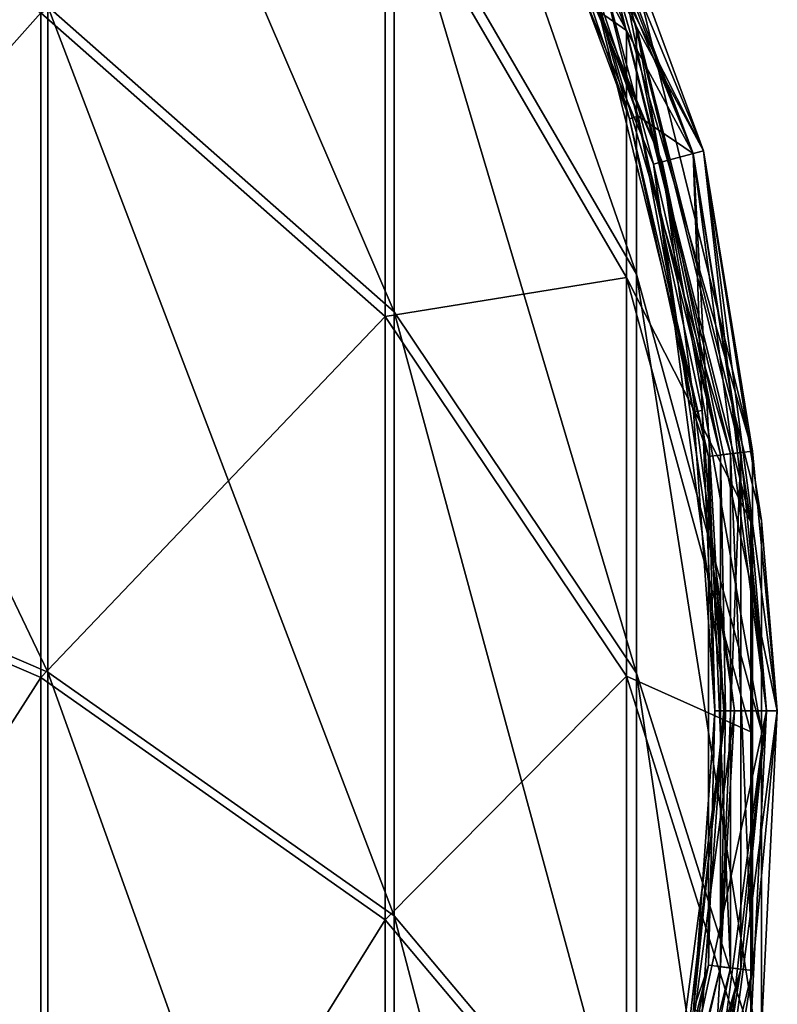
# Model space of a CAD drawing. Extents: x -1448 to 108, y -535 to 375.
# Tile 144 of 147: x -101 to -66, y 261 to 307. Entities that reach past the tile are written whole.
import ezdxf

# ---------------------------------------------------------------- set-up
doc = ezdxf.new("R2010")
doc.units = 0
doc.header["$LTSCALE"] = 33.374815
for name, color, linetype in [('169', 7, 'CONTINUOUS'), ('170', 7, 'CONTINUOUS'), ('183', 7, 'CONTINUOUS'), ('184', 7, 'CONTINUOUS'), ('185', 7, 'CONTINUOUS'), ('186', 7, 'CONTINUOUS'), ('187', 7, 'CONTINUOUS'), ('188', 7, 'CONTINUOUS'), ('189', 7, 'CONTINUOUS'), ('190', 7, 'CONTINUOUS'), ('191', 7, 'CONTINUOUS'), ('192', 7, 'CONTINUOUS'), ('193', 7, 'CONTINUOUS'), ('194', 7, 'CONTINUOUS')]:
    doc.layers.add(name, color=color, linetype=linetype)

msp = doc.modelspace()

# ---------------------------------------------------------------- linework, layer by layer
at = {"layer": '169', "color": 7, "linetype": 'CONTINUOUS'}
for points in [[(-99.356, 307.215, 1.618), (-83.29, 293.029, -9.679), (-99.356, 330.468, -35.453), (-99.356, 307.215, 1.618)], [(-99.356, 330.468, -35.453), (-83.29, 293.029, -9.679), (-83.29, 314.122, -43.307), (-99.356, 330.468, -35.453)], [(-83.29, 327.195, -80.787), (-72.031, 306.274, -85.538), (-78.964, 324.75, -120), (-83.29, 327.195, -80.787)], [(-72.031, 306.274, -85.538), (-83.29, 327.195, -80.787), (-72.031, 294.785, -52.597), (-72.031, 306.274, -85.538)], [(-83.29, 327.195, -80.787), (-83.29, 314.122, -43.307), (-72.031, 294.785, -52.597), (-83.29, 327.195, -80.787)], [(-78.964, 324.75, -120), (-72.031, 306.274, -85.538), (-68.924, 300.511, -120), (-78.964, 324.75, -120)], [(-119.295, 284.875, 43.335), (-99.356, 276.289, 32.579), (-119.295, 317.981, 10.192), (-119.295, 284.875, 43.335)], [(-119.295, 317.981, 10.192), (-99.356, 276.289, 32.579), (-99.356, 307.215, 1.618), (-119.295, 317.981, 10.192)], [(-83.29, 293.029, -9.679), (-72.031, 276.248, -23.043), (-83.29, 314.122, -43.307), (-83.29, 293.029, -9.679)], [(-83.29, 314.122, -43.307), (-72.031, 276.248, -23.043), (-72.031, 294.785, -52.597), (-83.29, 314.122, -43.307)], [(-99.356, 276.289, 32.579), (-83.29, 264.976, 18.405), (-99.356, 307.215, 1.618), (-99.356, 276.289, 32.579)], [(-99.356, 307.215, 1.618), (-83.29, 264.976, 18.405), (-83.29, 293.029, -9.679), (-99.356, 307.215, 1.618)], [(-72.031, 306.274, -85.538), (-66.233, 283.334, -90.746), (-68.924, 300.511, -120), (-72.031, 306.274, -85.538)], [(-66.233, 283.334, -90.746), (-72.031, 306.274, -85.538), (-66.233, 273.582, -62.785), (-66.233, 283.334, -90.746)], [(-72.031, 306.274, -85.538), (-72.031, 294.785, -52.597), (-66.233, 273.582, -62.785), (-72.031, 306.274, -85.538)], [(-68.924, 300.511, -120), (-66.233, 283.334, -90.746), (-65.5, 274.5, -120), (-68.924, 300.511, -120)], [(-72.031, 276.248, -23.043), (-66.233, 257.846, -37.698), (-72.031, 294.785, -52.597), (-72.031, 276.248, -23.043)], [(-72.031, 294.785, -52.597), (-66.233, 257.846, -37.698), (-66.233, 273.582, -62.785), (-72.031, 294.785, -52.597)], [(-83.29, 264.976, 18.405), (-72.031, 251.593, 1.639), (-83.29, 293.029, -9.679), (-83.29, 264.976, 18.405)], [(-83.29, 293.029, -9.679), (-72.031, 251.593, 1.639), (-72.031, 276.248, -23.043), (-83.29, 293.029, -9.679)], [(-119.295, 245.219, 68.272), (-99.356, 239.245, 55.873), (-119.295, 284.875, 43.335), (-119.295, 245.219, 68.272)], [(-119.295, 284.875, 43.335), (-99.356, 239.245, 55.873), (-99.356, 276.289, 32.579), (-119.295, 284.875, 43.335)], [(-66.233, 283.334, -90.746), (-66.233, 259.708, -96.111), (-65.5, 274.5, -120), (-66.233, 283.334, -90.746)], [(-66.233, 259.708, -96.111), (-66.233, 283.334, -90.746), (-66.233, 251.744, -73.277), (-66.233, 259.708, -96.111)], [(-66.233, 283.334, -90.746), (-66.233, 273.582, -62.785), (-66.233, 251.744, -73.277), (-66.233, 283.334, -90.746)], [(-99.356, 239.245, 55.873), (-83.29, 231.372, 39.536), (-99.356, 276.289, 32.579), (-99.356, 239.245, 55.873)], [(-99.356, 276.289, 32.579), (-83.29, 231.372, 39.536), (-83.29, 264.976, 18.405), (-99.356, 276.289, 32.579)], [(-72.031, 251.593, 1.639), (-66.233, 236.918, -16.746), (-72.031, 276.248, -23.043), (-72.031, 251.593, 1.639)], [(-72.031, 276.248, -23.043), (-66.233, 236.918, -16.746), (-66.233, 257.846, -37.698), (-72.031, 276.248, -23.043)], [(-65.5, 274.5, -120), (-66.233, 259.708, -96.111), (-68.924, 248.489, -120), (-65.5, 274.5, -120)], [(-66.233, 257.846, -37.698), (-66.233, 238.894, -52.791), (-66.233, 273.582, -62.785), (-66.233, 257.846, -37.698)], [(-66.233, 273.582, -62.785), (-66.233, 238.894, -52.791), (-66.233, 251.744, -73.277), (-66.233, 273.582, -62.785)], [(-83.29, 231.372, 39.536), (-72.031, 222.06, 20.21), (-83.29, 264.976, 18.405), (-83.29, 231.372, 39.536)], [(-83.29, 264.976, 18.405), (-72.031, 222.06, 20.21), (-72.031, 251.593, 1.639), (-83.29, 264.976, 18.405)]]:
    msp.add_3dface(points, dxfattribs=at)
at = {"layer": '170', "color": 7, "linetype": 'CONTINUOUS'}
for points in [[(-83.702, 326.918, -80.85), (-79.397, 324.5, -120), (-72.498, 306.101, -85.577), (-83.702, 326.918, -80.85)], [(-83.702, 326.918, -80.85), (-72.498, 306.101, -85.577), (-83.702, 313.866, -43.43), (-83.702, 326.918, -80.85)], [(-79.397, 324.5, -120), (-69.407, 300.382, -120), (-72.498, 306.101, -85.577), (-79.397, 324.5, -120)], [(-99.688, 306.922, 1.385), (-119.528, 284.599, 42.989), (-119.528, 317.635, 9.916), (-99.688, 306.922, 1.385)], [(-83.702, 292.807, -9.856), (-99.688, 306.922, 1.385), (-83.702, 313.866, -43.43), (-83.702, 292.807, -9.856)], [(-72.498, 306.101, -85.577), (-72.498, 294.626, -52.674), (-83.702, 313.866, -43.43), (-72.498, 306.101, -85.577)], [(-72.498, 294.626, -52.674), (-83.702, 292.807, -9.856), (-83.702, 313.866, -43.43), (-72.498, 294.626, -52.674)], [(-99.688, 276.056, 32.286), (-119.528, 284.599, 42.989), (-99.688, 306.922, 1.385), (-99.688, 276.056, 32.286)], [(-83.702, 292.807, -9.856), (-99.688, 276.056, 32.286), (-99.688, 306.922, 1.385), (-83.702, 292.807, -9.856)], [(-72.498, 306.101, -85.577), (-69.407, 300.382, -120), (-66.729, 283.276, -90.76), (-72.498, 306.101, -85.577)], [(-72.498, 306.101, -85.577), (-66.729, 283.276, -90.76), (-72.498, 294.626, -52.674), (-72.498, 306.101, -85.577)], [(-69.407, 300.382, -120), (-66, 274.5, -120), (-66.729, 283.276, -90.76), (-69.407, 300.382, -120)], [(-72.498, 276.109, -23.154), (-83.702, 292.807, -9.856), (-72.498, 294.626, -52.674), (-72.498, 276.109, -23.154)], [(-66.729, 283.276, -90.76), (-66.729, 273.528, -62.811), (-72.498, 294.626, -52.674), (-66.729, 283.276, -90.76)], [(-66.729, 273.528, -62.811), (-72.498, 276.109, -23.154), (-72.498, 294.626, -52.674), (-66.729, 273.528, -62.811)], [(-83.702, 264.799, 18.183), (-99.688, 276.056, 32.286), (-83.702, 292.807, -9.856), (-83.702, 264.799, 18.183)], [(-72.498, 276.109, -23.154), (-83.702, 264.799, 18.183), (-83.702, 292.807, -9.856), (-72.498, 276.109, -23.154)], [(-99.688, 276.056, 32.286), (-119.528, 245.027, 67.873), (-119.528, 284.599, 42.989), (-99.688, 276.056, 32.286)], [(-66.729, 283.276, -90.76), (-66, 274.5, -120), (-66.729, 259.767, -96.098), (-66.729, 283.276, -90.76)], [(-66.729, 283.276, -90.76), (-66.729, 259.767, -96.098), (-66.729, 273.528, -62.811), (-66.729, 283.276, -90.76)], [(-99.688, 239.082, 55.536), (-119.528, 245.027, 67.873), (-99.688, 276.056, 32.286), (-99.688, 239.082, 55.536)], [(-83.702, 264.799, 18.183), (-99.688, 239.082, 55.536), (-99.688, 276.056, 32.286), (-83.702, 264.799, 18.183)], [(-72.498, 251.483, 1.5), (-83.702, 264.799, 18.183), (-72.498, 276.109, -23.154), (-72.498, 251.483, 1.5)], [(-66.729, 257.799, -37.735), (-72.498, 251.483, 1.5), (-72.498, 276.109, -23.154), (-66.729, 257.799, -37.735)], [(-66.729, 257.799, -37.735), (-72.498, 276.109, -23.154), (-66.729, 273.528, -62.811), (-66.729, 257.799, -37.735)], [(-66, 274.5, -120), (-69.407, 248.618, -120), (-66.729, 259.767, -96.098), (-66, 274.5, -120)], [(-66.729, 259.767, -96.098), (-66.729, 251.798, -73.251), (-66.729, 273.528, -62.811), (-66.729, 259.767, -96.098)], [(-66.729, 251.798, -73.251), (-66.729, 257.799, -37.735), (-66.729, 273.528, -62.811), (-66.729, 251.798, -73.251)], [(-83.702, 231.249, 39.28), (-99.688, 239.082, 55.536), (-83.702, 264.799, 18.183), (-83.702, 231.249, 39.28)], [(-72.498, 251.483, 1.5), (-83.702, 231.249, 39.28), (-83.702, 264.799, 18.183), (-72.498, 251.483, 1.5)]]:
    msp.add_3dface(points, dxfattribs=at)
at = {"layer": '183', "color": 7, "linetype": 'CONTINUOUS'}
for points in [[(-69.407, 300.382, -120), (-79.397, 324.5, -120), (-71.956, 302.114, -123.142), (-69.407, 300.382, -120)], [(-71.956, 302.114, -123.142), (-79.397, 324.5, -120), (-76.843, 315.216, -123.142), (-71.956, 302.114, -123.142)], [(-68.984, 288.449, -123.142), (-69.407, 300.382, -120), (-71.956, 302.114, -123.142), (-68.984, 288.449, -123.142)], [(-66, 274.5, -120), (-69.407, 300.382, -120), (-67.986, 274.5, -123.142), (-66, 274.5, -120)], [(-67.986, 274.5, -123.142), (-69.407, 300.382, -120), (-68.984, 288.449, -123.142), (-67.986, 274.5, -123.142)], [(-69.407, 248.618, -120), (-66, 274.5, -120), (-68.984, 260.551, -123.142), (-69.407, 248.618, -120)], [(-68.984, 260.551, -123.142), (-66, 274.5, -120), (-67.986, 274.5, -123.142), (-68.984, 260.551, -123.142)]]:
    msp.add_3dface(points, dxfattribs=at)
at = {"layer": '184', "color": 7, "linetype": 'CONTINUOUS'}
for points in [[(-72.354, 301.997, -135.615), (-76.843, 315.216, -123.142), (-77.22, 315.044, -135.615), (-72.354, 301.997, -135.615)], [(-71.956, 302.114, -123.142), (-76.843, 315.216, -123.142), (-72.354, 301.997, -135.615), (-71.956, 302.114, -123.142)], [(-69.394, 288.39, -135.615), (-71.956, 302.114, -123.142), (-72.354, 301.997, -135.615), (-69.394, 288.39, -135.615)], [(-68.984, 288.449, -123.142), (-71.956, 302.114, -123.142), (-69.394, 288.39, -135.615), (-68.984, 288.449, -123.142)], [(-68.4, 274.5, -135.615), (-68.984, 288.449, -123.142), (-69.394, 288.39, -135.615), (-68.4, 274.5, -135.615)], [(-67.986, 274.5, -123.142), (-68.984, 288.449, -123.142), (-68.4, 274.5, -135.615), (-67.986, 274.5, -123.142)], [(-68.984, 260.551, -123.142), (-67.986, 274.5, -123.142), (-69.394, 260.61, -135.615), (-68.984, 260.551, -123.142)], [(-69.394, 260.61, -135.615), (-67.986, 274.5, -123.142), (-68.4, 274.5, -135.615), (-69.394, 260.61, -135.615)]]:
    msp.add_3dface(points, dxfattribs=at)
at = {"layer": '185', "color": 7, "linetype": 'CONTINUOUS'}
for points in [[(-72.354, 301.997, -135.615), (-77.22, 315.044, -135.615), (-72.354, 301.997, -144.947), (-72.354, 301.997, -135.615)], [(-72.354, 301.997, -144.947), (-77.22, 315.044, -135.615), (-77.22, 315.044, -144.947), (-72.354, 301.997, -144.947)], [(-69.394, 288.39, -135.615), (-72.354, 301.997, -135.615), (-69.394, 288.39, -144.947), (-69.394, 288.39, -135.615)], [(-69.394, 288.39, -144.947), (-72.354, 301.997, -135.615), (-72.354, 301.997, -144.947), (-69.394, 288.39, -144.947)], [(-68.4, 274.5, -135.615), (-69.394, 288.39, -135.615), (-68.4, 274.5, -144.947), (-68.4, 274.5, -135.615)], [(-68.4, 274.5, -144.947), (-69.394, 288.39, -135.615), (-69.394, 288.39, -144.947), (-68.4, 274.5, -144.947)], [(-69.394, 260.61, -135.615), (-68.4, 274.5, -135.615), (-69.394, 260.61, -144.947), (-69.394, 260.61, -135.615)], [(-69.394, 260.61, -144.947), (-68.4, 274.5, -135.615), (-68.4, 274.5, -144.947), (-69.394, 260.61, -144.947)]]:
    msp.add_3dface(points, dxfattribs=at)
at = {"layer": '186', "color": 7, "linetype": 'CONTINUOUS'}
for points in [[(-68.925, 300.511, -144.947), (-72.427, 309.988, -145.971), (-78.965, 324.75, -144.947), (-68.925, 300.511, -144.947)], [(-72.354, 301.997, -144.947), (-77.22, 315.044, -144.947), (-74.345, 309.26, -145.972), (-72.354, 301.997, -144.947)], [(-67.671, 286.439, -146.397), (-74.345, 309.26, -145.972), (-73.386, 309.624, -146.397), (-67.671, 286.439, -146.397)], [(-66.653, 286.563, -145.971), (-73.386, 309.624, -146.397), (-72.427, 309.988, -145.971), (-66.653, 286.563, -145.971)], [(-67.671, 286.439, -146.397), (-73.386, 309.624, -146.397), (-66.653, 286.563, -145.971), (-67.671, 286.439, -146.397)], [(-66.653, 286.563, -145.971), (-72.427, 309.988, -145.971), (-68.925, 300.511, -144.947), (-66.653, 286.563, -145.971)], [(-68.69, 286.316, -145.972), (-72.354, 301.997, -144.947), (-74.345, 309.26, -145.972), (-68.69, 286.316, -145.972)], [(-68.69, 286.316, -145.972), (-74.345, 309.26, -145.972), (-67.671, 286.439, -146.397), (-68.69, 286.316, -145.972)], [(-69.394, 288.39, -144.947), (-72.354, 301.997, -144.947), (-68.69, 286.316, -145.972), (-69.394, 288.39, -144.947)], [(-65.5, 274.5, -144.947), (-66.653, 286.563, -145.971), (-68.925, 300.511, -144.947), (-65.5, 274.5, -144.947)], [(-68.4, 274.5, -144.947), (-69.394, 288.39, -144.947), (-68.69, 286.316, -145.972), (-68.4, 274.5, -144.947)], [(-67.671, 262.561, -146.397), (-68.69, 286.316, -145.972), (-67.671, 286.439, -146.397), (-67.671, 262.561, -146.397)], [(-68.69, 262.684, -145.972), (-68.4, 274.5, -144.947), (-68.69, 286.316, -145.972), (-68.69, 262.684, -145.972)], [(-68.69, 262.684, -145.972), (-68.69, 286.316, -145.972), (-67.671, 262.561, -146.397), (-68.69, 262.684, -145.972)], [(-66.653, 262.437, -145.971), (-67.671, 286.439, -146.397), (-66.653, 286.563, -145.971), (-66.653, 262.437, -145.971)], [(-67.671, 262.561, -146.397), (-67.671, 286.439, -146.397), (-66.653, 262.437, -145.971), (-67.671, 262.561, -146.397)], [(-66.653, 262.437, -145.971), (-66.653, 286.563, -145.971), (-65.5, 274.5, -144.947), (-66.653, 262.437, -145.971)], [(-69.394, 260.61, -144.947), (-68.4, 274.5, -144.947), (-68.69, 262.684, -145.972), (-69.394, 260.61, -144.947)], [(-68.925, 248.489, -144.947), (-66.653, 262.437, -145.971), (-65.5, 274.5, -144.947), (-68.925, 248.489, -144.947)], [(-74.345, 239.74, -145.972), (-69.394, 260.61, -144.947), (-68.69, 262.684, -145.972), (-74.345, 239.74, -145.972)], [(-74.345, 239.74, -145.972), (-68.69, 262.684, -145.972), (-73.386, 239.376, -146.397), (-74.345, 239.74, -145.972)], [(-73.386, 239.376, -146.397), (-68.69, 262.684, -145.972), (-67.671, 262.561, -146.397), (-73.386, 239.376, -146.397)], [(-73.386, 239.376, -146.397), (-67.671, 262.561, -146.397), (-72.427, 239.012, -145.971), (-73.386, 239.376, -146.397)], [(-72.427, 239.012, -145.971), (-67.671, 262.561, -146.397), (-66.653, 262.437, -145.971), (-72.427, 239.012, -145.971)], [(-72.427, 239.012, -145.971), (-66.653, 262.437, -145.971), (-68.925, 248.489, -144.947), (-72.427, 239.012, -145.971)]]:
    msp.add_3dface(points, dxfattribs=at)
at = {"layer": '187', "color": 7, "linetype": 'CONTINUOUS'}
for points in [[(-68.925, 300.511, -144.947), (-78.965, 324.75, -144.947), (-68.925, 300.512, -140.397), (-68.925, 300.511, -144.947)], [(-68.925, 300.512, -140.397), (-78.965, 324.75, -144.947), (-78.964, 324.749, -140.397), (-68.925, 300.512, -140.397)], [(-65.5, 274.5, -140.397), (-68.925, 300.511, -144.947), (-68.925, 300.512, -140.397), (-65.5, 274.5, -140.397)], [(-65.5, 274.5, -144.947), (-68.925, 300.511, -144.947), (-65.5, 274.5, -140.397), (-65.5, 274.5, -144.947)], [(-68.925, 248.489, -144.947), (-65.5, 274.5, -144.947), (-68.925, 248.488, -140.397), (-68.925, 248.489, -144.947)], [(-68.925, 248.488, -140.397), (-65.5, 274.5, -144.947), (-65.5, 274.5, -140.397), (-68.925, 248.488, -140.397)]]:
    msp.add_3dface(points, dxfattribs=at)
at = {"layer": '188', "color": 7, "linetype": 'CONTINUOUS'}
for points in [[(-69.408, 300.382, -140.397), (-78.964, 324.749, -140.397), (-79.397, 324.499, -140.397), (-69.408, 300.382, -140.397)], [(-68.925, 300.512, -140.397), (-78.964, 324.749, -140.397), (-69.408, 300.382, -140.397), (-68.925, 300.512, -140.397)], [(-66, 274.5, -140.397), (-68.925, 300.512, -140.397), (-69.408, 300.382, -140.397), (-66, 274.5, -140.397)], [(-65.5, 274.5, -140.397), (-68.925, 300.512, -140.397), (-66, 274.5, -140.397), (-65.5, 274.5, -140.397)], [(-69.408, 248.618, -140.397), (-68.925, 248.488, -140.397), (-66, 274.5, -140.397), (-69.408, 248.618, -140.397)], [(-68.925, 248.488, -140.397), (-65.5, 274.5, -140.397), (-66, 274.5, -140.397), (-68.925, 248.488, -140.397)]]:
    msp.add_3dface(points, dxfattribs=at)
at = {"layer": '189', "color": 7, "linetype": 'CONTINUOUS'}
for points in [[(-69.408, 300.382, -144.947), (-79.397, 324.499, -140.397), (-79.398, 324.5, -144.947), (-69.408, 300.382, -144.947)], [(-69.408, 300.382, -140.397), (-79.397, 324.499, -140.397), (-69.408, 300.382, -144.947), (-69.408, 300.382, -140.397)], [(-66, 274.5, -140.397), (-69.408, 300.382, -140.397), (-66, 274.5, -144.947), (-66, 274.5, -140.397)], [(-66, 274.5, -144.947), (-69.408, 300.382, -140.397), (-69.408, 300.382, -144.947), (-66, 274.5, -144.947)], [(-69.408, 248.618, -140.397), (-66, 274.5, -140.397), (-69.408, 248.618, -144.947), (-69.408, 248.618, -140.397)], [(-69.408, 248.618, -144.947), (-66, 274.5, -140.397), (-66, 274.5, -144.947), (-69.408, 248.618, -144.947)]]:
    msp.add_3dface(points, dxfattribs=at)
at = {"layer": '190', "color": 7, "linetype": 'CONTINUOUS'}
for points in [[(-69.408, 300.382, -144.947), (-79.398, 324.5, -144.947), (-72.942, 309.792, -145.769), (-69.408, 300.382, -144.947)], [(-71.243, 299.89, -144.947), (-73.831, 309.455, -145.77), (-81.043, 323.55, -144.947), (-71.243, 299.89, -144.947)], [(-68.144, 286.382, -145.77), (-72.942, 309.792, -145.769), (-73.831, 309.455, -145.77), (-68.144, 286.382, -145.77)], [(-67.2, 286.497, -145.769), (-69.408, 300.382, -144.947), (-72.942, 309.792, -145.769), (-67.2, 286.497, -145.769)], [(-67.2, 286.497, -145.769), (-72.942, 309.792, -145.769), (-68.144, 286.382, -145.77), (-67.2, 286.497, -145.769)], [(-68.144, 286.382, -145.77), (-73.831, 309.455, -145.77), (-71.243, 299.89, -144.947), (-68.144, 286.382, -145.77)], [(-66, 274.5, -144.947), (-69.408, 300.382, -144.947), (-67.2, 286.497, -145.769), (-66, 274.5, -144.947)], [(-67.9, 274.5, -144.947), (-68.144, 286.382, -145.77), (-71.243, 299.89, -144.947), (-67.9, 274.5, -144.947)], [(-67.2, 262.503, -145.769), (-67.2, 286.497, -145.769), (-68.144, 262.618, -145.77), (-67.2, 262.503, -145.769)], [(-68.144, 262.618, -145.77), (-67.2, 286.497, -145.769), (-68.144, 286.382, -145.77), (-68.144, 262.618, -145.77)], [(-68.144, 262.618, -145.77), (-68.144, 286.382, -145.77), (-67.9, 274.5, -144.947), (-68.144, 262.618, -145.77)], [(-67.2, 262.503, -145.769), (-66, 274.5, -144.947), (-67.2, 286.497, -145.769), (-67.2, 262.503, -145.769)], [(-71.243, 249.11, -144.947), (-68.144, 262.618, -145.77), (-67.9, 274.5, -144.947), (-71.243, 249.11, -144.947)], [(-69.408, 248.618, -144.947), (-66, 274.5, -144.947), (-67.2, 262.503, -145.769), (-69.408, 248.618, -144.947)], [(-73.831, 239.545, -145.77), (-67.2, 262.503, -145.769), (-68.144, 262.618, -145.77), (-73.831, 239.545, -145.77)], [(-73.831, 239.545, -145.77), (-68.144, 262.618, -145.77), (-71.243, 249.11, -144.947), (-73.831, 239.545, -145.77)], [(-72.942, 239.208, -145.769), (-67.2, 262.503, -145.769), (-73.831, 239.545, -145.77), (-72.942, 239.208, -145.769)], [(-72.942, 239.208, -145.769), (-69.408, 248.618, -144.947), (-67.2, 262.503, -145.769), (-72.942, 239.208, -145.769)]]:
    msp.add_3dface(points, dxfattribs=at)
at = {"layer": '191', "color": 7, "linetype": 'CONTINUOUS'}
for points in [[(-71.243, 299.89, -144.947), (-81.043, 323.55, -144.947), (-71.243, 299.89, -135.623), (-71.243, 299.89, -144.947)], [(-71.243, 299.89, -135.623), (-81.043, 323.55, -144.947), (-81.043, 323.55, -135.623), (-71.243, 299.89, -135.623)], [(-67.9, 274.5, -144.947), (-71.243, 299.89, -144.947), (-67.9, 274.5, -135.623), (-67.9, 274.5, -144.947)], [(-67.9, 274.5, -135.623), (-71.243, 299.89, -144.947), (-71.243, 299.89, -135.623), (-67.9, 274.5, -135.623)], [(-71.243, 249.11, -144.947), (-67.9, 274.5, -144.947), (-71.243, 249.11, -135.623), (-71.243, 249.11, -144.947)], [(-71.243, 249.11, -135.623), (-67.9, 274.5, -144.947), (-67.9, 274.5, -135.623), (-71.243, 249.11, -135.623)]]:
    msp.add_3dface(points, dxfattribs=at)
at = {"layer": '192', "color": 7, "linetype": 'CONTINUOUS'}
for points in [[(-70.848, 299.996, -123.294), (-81.043, 323.55, -135.623), (-80.689, 323.755, -123.294), (-70.848, 299.996, -123.294)], [(-71.243, 299.89, -135.623), (-81.043, 323.55, -135.623), (-70.848, 299.996, -123.294), (-71.243, 299.89, -135.623)], [(-67.491, 274.5, -123.294), (-71.243, 299.89, -135.623), (-70.848, 299.996, -123.294), (-67.491, 274.5, -123.294)], [(-67.9, 274.5, -135.623), (-71.243, 299.89, -135.623), (-67.491, 274.5, -123.294), (-67.9, 274.5, -135.623)], [(-71.243, 249.11, -135.623), (-67.9, 274.5, -135.623), (-70.848, 249.004, -123.294), (-71.243, 249.11, -135.623)], [(-70.848, 249.004, -123.294), (-67.9, 274.5, -135.623), (-67.491, 274.5, -123.294), (-70.848, 249.004, -123.294)]]:
    msp.add_3dface(points, dxfattribs=at)
at = {"layer": '193', "color": 7, "linetype": 'CONTINUOUS'}
for points in [[(-68.924, 300.511, -120.145), (-80.689, 323.755, -123.294), (-78.964, 324.75, -120.145), (-68.924, 300.511, -120.145)], [(-70.848, 299.996, -123.294), (-80.689, 323.755, -123.294), (-68.924, 300.511, -120.145), (-70.848, 299.996, -123.294)], [(-65.5, 274.5, -120.145), (-70.848, 299.996, -123.294), (-68.924, 300.511, -120.145), (-65.5, 274.5, -120.145)], [(-67.491, 274.5, -123.294), (-70.848, 299.996, -123.294), (-65.5, 274.5, -120.145), (-67.491, 274.5, -123.294)], [(-70.848, 249.004, -123.294), (-67.491, 274.5, -123.294), (-68.924, 248.489, -120.145), (-70.848, 249.004, -123.294)], [(-68.924, 248.489, -120.145), (-67.491, 274.5, -123.294), (-65.5, 274.5, -120.145), (-68.924, 248.489, -120.145)]]:
    msp.add_3dface(points, dxfattribs=at)
at = {"layer": '194', "color": 7, "linetype": 'CONTINUOUS'}
for points in [[(-78.964, 324.75, -120), (-68.924, 300.511, -120), (-78.964, 324.75, -120.145), (-78.964, 324.75, -120)], [(-68.924, 300.511, -120), (-68.924, 300.511, -120.145), (-78.964, 324.75, -120.145), (-68.924, 300.511, -120)], [(-68.924, 300.511, -120), (-65.5, 274.5, -120), (-68.924, 300.511, -120.145), (-68.924, 300.511, -120)], [(-65.5, 274.5, -120), (-65.5, 274.5, -120.145), (-68.924, 300.511, -120.145), (-65.5, 274.5, -120)], [(-65.5, 274.5, -120), (-68.924, 248.489, -120), (-65.5, 274.5, -120.145), (-65.5, 274.5, -120)], [(-68.924, 248.489, -120), (-68.924, 248.489, -120.145), (-65.5, 274.5, -120.145), (-68.924, 248.489, -120)]]:
    msp.add_3dface(points, dxfattribs=at)

doc.saveas('drawing.dxf')
